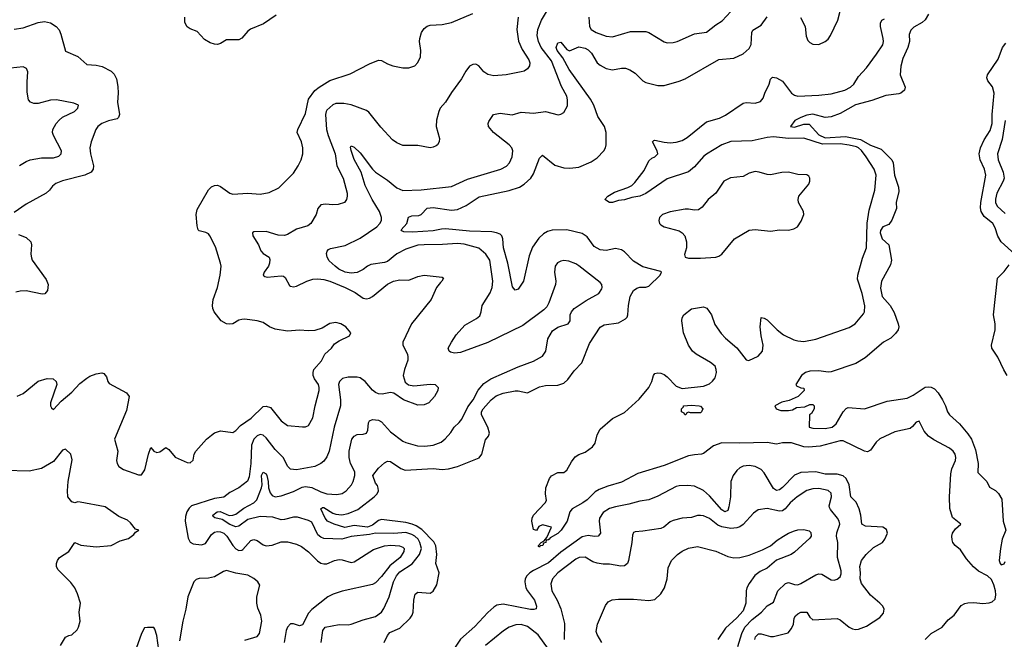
# Model space of a CAD drawing. Header units: inches. Extents: x 1694797 to 1849917, y 907313 to 1017959.
# Tile 39 of 256: x 1722107 to 1728591, y 923731 to 927814. Entities that reach past the tile are written whole.
import ezdxf

# ---------------------------------------------------------------- set-up
doc = ezdxf.new("R2010")
doc.units = ezdxf.units.IN
doc.header["$MEASUREMENT"] = 0
doc.layers.add('B7922', color=7, linetype='Continuous')

msp = doc.modelspace()

# ---------------------------------------------------------------- linework, layer by layer
at = {"layer": 'B7922', "color": 5}
for points, elevation in [([(1724092.4, 923710), (1724104.1, 923790), (1724118, 923810), (1724210, 923829.3), (1724270, 923826.5), (1724290, 923830.2), (1724370, 923859.7), (1724450, 923880.7), (1724489.9, 923910.1), (1724505.8, 923934.2), (1724540.3, 924010), (1724568.3, 924110), (1724587.5, 924150), (1724610, 924176.4), (1724690.9, 924229.1), (1724739.4, 924290), (1724752.2, 924330), (1724743, 924370), (1724730.7, 924390), (1724709.9, 924410), (1724690, 924422.1), (1724650, 924434.1), (1724570, 924427.5), (1724450.9, 924430.9), (1724410, 924421.2), (1724290, 924408.2), (1724229.5, 924390.5), (1724110, 924395.7), (1724090, 924403.2), (1724070, 924420.3), (1724030, 924502.2), (1724010, 924514.5), (1723935.5, 924535.5), (1723910, 924535.3), (1723850, 924519.5), (1723830, 924519.2), (1723775, 924535), (1723690, 924541.2), (1723610, 924519.9), (1723550, 924476.9), (1723530, 924472.2), (1723490, 924488.6), (1723441, 924521), (1723391.8, 924531.8), (1723381.1, 924541.1), (1723379.7, 924550), (1723408.7, 924571.3), (1723427.7, 924572.3), (1723486.9, 924546.9), (1723511.3, 924548.7), (1723530, 924555.7), (1723583.7, 924596.3), (1723650, 924630.2), (1723669, 924651), (1723700.5, 924730), (1723704.3, 924750), (1723700.6, 924810), (1723710, 924832.6), (1723730, 924821.3), (1723734.8, 924810), (1723743.5, 924770), (1723745.6, 924730), (1723756.3, 924696.3), (1723770, 924678.5), (1723790, 924670.8), (1723830, 924676), (1723910, 924705.2), (1723966.8, 924733.2), (1723990, 924737.7), (1724031.4, 924731.4), (1724090, 924702.1), (1724130, 924689.5), (1724194.9, 924685.1), (1724230, 924691.3), (1724256, 924710), (1724291.7, 924748.3), (1724303.1, 924770), (1724314.3, 924810), (1724313.6, 924833.6), (1724286.3, 924890), (1724277.3, 924930), (1724277.7, 924970), (1724295.4, 925050), (1724310, 925070.3), (1724330, 925080.3), (1724370, 925083.9), (1724390, 925090.4), (1724400.3, 925110), (1724403.5, 925156.5), (1724410, 925170.4), (1724430, 925180.3), (1724470, 925174.7), (1724490, 925165.2), (1724550, 925098.4), (1724630, 925037.5), (1724650, 925027.6), (1724726.2, 925006.2), (1724775.8, 925004.2), (1724830, 925009.3), (1724881.6, 925030), (1724908.3, 925051.7), (1724945.5, 925094.5), (1724968, 925130), (1725001.3, 925158.7), (1725019.2, 925180.8), (1725057.2, 925262.8), (1725093, 925310), (1725126.4, 925373.6), (1725163.6, 925416.4), (1725210, 925448.4), (1725390, 925526.9), (1725490, 925564), (1725550, 925595.8), (1725572.8, 925630), (1725584.2, 925710), (1725615.3, 925764.7), (1725650, 925787.2), (1725719.3, 925810), (1725731.6, 925830), (1725732.4, 925870), (1725741.5, 925890), (1725758.3, 925910), (1725836.5, 925963.5), (1725920.9, 926010), (1725939.7, 926040.3), (1725942.9, 926050), (1725939.6, 926070), (1725930, 926082), (1725790, 926192.8), (1725770, 926205.6), (1725722.7, 926222.7), (1725690, 926227.8), (1725670, 926223.5), (1725648.4, 926211.6), (1725633.4, 926190), (1725627.7, 926150), (1725637.4, 926090), (1725635.6, 926070), (1725592.3, 925947.7), (1725578, 925922), (1725558.8, 925901.2), (1725420.5, 925799.5), (1725190, 925686.6), (1725010, 925621.5), (1724970, 925616.5), (1724944.1, 925624.1), (1724934.7, 925630), (1724927.9, 925650), (1724949.9, 925690.1), (1724982.3, 925737.7), (1725038.2, 925801.8), (1725115.5, 925844.5), (1725137.2, 925862.9), (1725147, 925890), (1725151.7, 925930), (1725205.5, 926014.5), (1725218.3, 926050), (1725222.3, 926090), (1725202.2, 926230), (1725176.1, 926270), (1725130, 926308.7), (1725034.5, 926334.5), (1724990, 926339.9), (1724891.8, 926331.7), (1724770, 926331.4), (1724730, 926327.4), (1724650, 926302.5), (1724590, 926271.7), (1724530, 926220.8), (1724510, 926213.7), (1724419.4, 926200.6), (1724396.5, 926190), (1724370, 926167.2), (1724330, 926148.7), (1724290, 926143.2), (1724250, 926149.9), (1724208.3, 926170), (1724184, 926190), (1724145.1, 926225.1), (1724130.9, 926250), (1724127, 926273), (1724131.2, 926288.8), (1724140.8, 926299.2), (1724154.1, 926305.8), (1724250, 926326.2), (1724350, 926373.4), (1724458.5, 926450), (1724478.6, 926470), (1724489, 926490), (1724490.5, 926510), (1724475.9, 926550), (1724427.3, 926630), (1724381.4, 926721.4), (1724355.2, 926810), (1724310, 926892.8), (1724288.9, 926951.1), (1724285.8, 926974.2), (1724290, 926982), (1724310, 926973.8), (1724350, 926936.1), (1724429.6, 926829.6), (1724450, 926809.2), (1724530, 926757.2), (1724590, 926705.2), (1724630, 926687.8), (1724750, 926692.8), (1724950, 926715), (1725056.3, 926763.7), (1725275.1, 926830), (1725312.2, 926847.8), (1725332.8, 926870), (1725349.7, 926910), (1725354.3, 926950), (1725348.2, 926970), (1725329.7, 926990), (1725226.6, 927070), (1725193.6, 927110), (1725191.8, 927130), (1725196.6, 927143.4), (1725226.6, 927190), (1725270, 927197.4), (1725350, 927187.9), (1725410, 927205.5), (1725490, 927198.5), (1725568.7, 927208.7), (1725652.3, 927187.7), (1725670, 927190.6), (1725690, 927202.8), (1725713.5, 927246.5), (1725715.1, 927284.9), (1725709.7, 927310), (1725674.1, 927374.1), (1725610, 927543.5), (1725540.6, 927630), (1725522.9, 927670), (1725514.9, 927710), (1725519, 927750), (1725544.1, 927810), (1725582.5, 927877.5)], 840), ([(1725855, 927830), (1725859.1, 927770), (1725870, 927750.3), (1725903.1, 927730), (1725970, 927706.2), (1726010, 927700.7), (1726130, 927735.6), (1726230, 927735.8), (1726250.7, 927730), (1726350, 927668.5), (1726370, 927662), (1726410, 927662.6), (1726437.2, 927670), (1726550, 927720.2), (1726630, 927732.2), (1726690, 927780.7), (1726732.5, 927807.5), (1726790, 927868.1)], 840), ([(1727248.7, 927828.7), (1727278.3, 927770), (1727285.2, 927705.2), (1727297, 927677), (1727310, 927663.1), (1727330, 927652.8), (1727370, 927651.3), (1727410.5, 927669.5), (1727430, 927686.7), (1727446.6, 927710), (1727494.2, 927810), (1727509.2, 927870.8)], 820), ([(1722070, 927750.5), (1722130, 927759.5), (1722230, 927795.3), (1722270, 927802.4), (1722310, 927792.7), (1722346.8, 927770), (1722366.7, 927746.7), (1722379.3, 927719.3), (1722410, 927606), (1722490.6, 927570.6), (1722550, 927518.8), (1722610, 927514.6), (1722650, 927506.3), (1722710, 927473.7), (1722730, 927455.8), (1722744.7, 927424.7), (1722753.6, 927373.6), (1722756.4, 927330), (1722752.2, 927270), (1722763.7, 927190), (1722758.4, 927170), (1722750, 927161.2), (1722691.9, 927148.1), (1722649, 927131), (1722621.7, 927110), (1722607.7, 927090), (1722577.6, 927010), (1722569.4, 926970.6), (1722574, 926930), (1722592.7, 926850), (1722590.2, 926829.9), (1722578, 926810), (1722537.3, 926790), (1722388.4, 926751.6), (1722346.1, 926733.9), (1722323.4, 926716.6), (1722303.8, 926690), (1722281.6, 926670), (1722150, 926597.4), (1722070, 926542.4)], 880), ([(1722090, 925334.2), (1722130, 925351.1), (1722230, 925432), (1722288.8, 925448.8), (1722326.7, 925446.7), (1722347.7, 925430), (1722353, 925410), (1722311, 925290), (1722311.3, 925270), (1722316.9, 925256.9), (1722330, 925244.7), (1722380.7, 925299.3), (1722450, 925359.3), (1722503.6, 925416.4), (1722550, 925451.8), (1722570, 925465.3), (1722610, 925480.4), (1722647.3, 925487.3), (1722662, 925482), (1722679.9, 925459.9), (1722687.7, 925430), (1722697.5, 925417.5), (1722810, 925355.5), (1722827.7, 925330), (1722810, 925239), (1722732.7, 925050), (1722754, 924970), (1722745.3, 924910), (1722748.7, 924890), (1722760.4, 924870), (1722790.7, 924850), (1722890, 924813.8), (1722910, 924814.6), (1722931.2, 924848.8), (1722954.7, 924950), (1722970, 924994), (1722990, 924970.8), (1723010, 924962.8), (1723030, 924966.8), (1723070, 924994.8), (1723090, 924982), (1723130.3, 924930.3), (1723210, 924896.3), (1723230, 924894), (1723249.5, 924910.5), (1723256, 924950), (1723267.2, 924970), (1723337.2, 925050), (1723370, 925077.2), (1723390, 925091.2), (1723430, 925104.2), (1723510, 925094), (1723530, 925106.7), (1723561.1, 925138.9), (1723631.1, 925188.9), (1723710, 925264.5), (1723730, 925268.4), (1723758.4, 925258.3), (1723830, 925171.7), (1723870, 925140.8), (1723970, 925130.3), (1723990, 925130.3), (1724010, 925139.3), (1724038, 925190), (1724052.5, 925270), (1724080.3, 925370), (1724080.3, 925390), (1724074, 925410), (1724047.9, 925447.9), (1724040.2, 925470), (1724039.1, 925490), (1724045.2, 925510), (1724094.9, 925565.1), (1724116.3, 925610), (1724159.5, 925650), (1724181.2, 925678.8), (1724210, 925698.8), (1724278, 925730), (1724288, 925750), (1724254, 925790), (1724222, 925810), (1724190, 925818), (1724150, 925811.8), (1724098, 925782), (1724050, 925766.3), (1724010, 925764), (1723950, 925768.5), (1723870, 925760.5), (1723790, 925774), (1723752.3, 925790), (1723710, 925817.6), (1723670, 925829.5), (1723590, 925841.2), (1723570, 925839.3), (1723550, 925833.2), (1723511.3, 925810), (1723490, 925807), (1723468.7, 925810), (1723434, 925830), (1723388.1, 925888.1), (1723378.7, 925910), (1723376.4, 925930), (1723381.5, 925970), (1723409.7, 926049.6), (1723426.3, 926130), (1723433, 926190), (1723429.7, 926210), (1723397.6, 926317.6), (1723359.6, 926390), (1723350, 926402), (1723332.3, 926412.3), (1723290, 926422.9), (1723283.6, 926430), (1723276, 926456), (1723269.8, 926530), (1723276, 926564), (1723350, 926692.7), (1723370, 926712.4), (1723390, 926721.6), (1723410, 926723.8), (1723430, 926715.5), (1723490, 926670.4), (1723510, 926664.9), (1723610, 926670.3), (1723690, 926663.7), (1723750, 926675.3), (1723814.1, 926705.9), (1723910, 926801.6), (1723942, 926850), (1723959.7, 926890), (1723971.1, 926930), (1723971, 926970), (1723963.1, 927010), (1723935.4, 927070), (1723937.7, 927090), (1723990, 927195.5), (1724009.9, 927290.1), (1724050, 927346.7), (1724078.9, 927370), (1724150, 927413.8), (1724282.9, 927457.1), (1724410, 927523.1), (1724470, 927546.4), (1724490, 927544.4), (1724530, 927522.4), (1724564.7, 927510), (1724630, 927496.3), (1724670, 927496.3), (1724710, 927510.8), (1724730, 927531), (1724747, 927570), (1724749.5, 927610), (1724739.6, 927670), (1724741.6, 927690), (1724753.6, 927730), (1724770, 927755.5), (1724790, 927770.4), (1724810, 927778), (1724890, 927782.3), (1724950, 927794.7), (1725090, 927854.3)], 880), ([(1723797.2, 927842.8), (1723712.3, 927787.7), (1723628.2, 927751.8), (1723610, 927738.7), (1723570, 927693.3), (1723550, 927681.3), (1723470, 927680.5), (1723430, 927656.8), (1723410, 927650.8), (1723390, 927651.8), (1723361.6, 927661.6), (1723323.4, 927683.4), (1723275.5, 927735.5), (1723230, 927753.2), (1723210, 927766.2), (1723195.2, 927795.2), (1723194.1, 927830)], 880), ([(1725389.8, 927830), (1725380.9, 927750), (1725392.5, 927672.5), (1725416.5, 927616.5), (1725460.4, 927550), (1725465.4, 927530), (1725464.2, 927510), (1725451.8, 927490), (1725430, 927475.8), (1725409.7, 927470.3), (1725309.7, 927450.3), (1725230, 927443.1), (1725190, 927451.8), (1725164.2, 927470), (1725130, 927510.4), (1725110, 927520.4), (1725090, 927519.3), (1725070, 927507.7), (1725044.5, 927475.5), (1725016.3, 927423.7), (1724950, 927334.4), (1724911.3, 927270), (1724876.9, 927230), (1724866.2, 927210), (1724852.7, 927152.7), (1724849.7, 927110), (1724872.3, 927030), (1724869.4, 927010), (1724859.3, 926990), (1724850, 926982), (1724830, 926973), (1724810, 926970.4), (1724730, 926985.7), (1724630, 926986), (1724590, 927002.6), (1724562, 927022), (1724484.8, 927104.8), (1724405.5, 927205.5), (1724390, 927215.3), (1724290, 927252.4), (1724242.6, 927262.6), (1724190, 927262.5), (1724170, 927252.4), (1724130, 927216.9), (1724124.6, 927210), (1724121.7, 927190), (1724127, 927090), (1724138, 927050), (1724185.4, 926930), (1724196.2, 926850), (1724236.4, 926770), (1724263.5, 926670), (1724264.7, 926650), (1724259.6, 926630), (1724245.2, 926610), (1724204.2, 926595.8), (1724170, 926593.1), (1724121.4, 926598.6), (1724090, 926594.6), (1724070.8, 926569.2), (1724059.7, 926530), (1724024.7, 926470), (1724004.5, 926455.5), (1723930, 926433.8), (1723870, 926398.5), (1723850, 926392.7), (1723810, 926394.3), (1723730, 926419.2), (1723650, 926415.3), (1723640.9, 926410), (1723642.4, 926390), (1723679.7, 926330), (1723694.7, 926290), (1723710, 926273.3), (1723749.5, 926250), (1723754.7, 926234.7), (1723752.9, 926210), (1723746, 926190), (1723718, 926150), (1723709.6, 926130), (1723721.4, 926121.4), (1723737.6, 926117.6), (1723830, 926126), (1723843.3, 926123.3), (1723855, 926115), (1723883.2, 926063.2), (1723890, 926057.4), (1723910, 926054.2), (1723930, 926058.4), (1723997.6, 926090), (1724036.9, 926103.1), (1724070, 926107.1), (1724110, 926102), (1724150, 926090.4), (1724249.7, 926050), (1724316.1, 926016.1), (1724370, 925979.7), (1724390, 925975.6), (1724410, 925979.3), (1724430, 925990.8), (1724528.6, 926071.4), (1724568.6, 926091.4), (1724610, 926098.9), (1724670, 926098.5), (1724730, 926121.6), (1724770, 926131.1), (1724890, 926118), (1724898, 926110), (1724888, 926090), (1724877.2, 926082.8), (1724851.8, 926048.2), (1724816.2, 925970), (1724688, 925810), (1724631.1, 925690), (1724629.8, 925670.2), (1724660.5, 925610), (1724664, 925590), (1724662.3, 925570), (1724640.8, 925510), (1724632.1, 925470), (1724646, 925426), (1724668.2, 925408.2), (1724702, 925402), (1724810, 925412), (1724842, 925410), (1724862, 925390), (1724859.6, 925370), (1724839.6, 925330), (1724800.9, 925290), (1724770, 925275.8), (1724730, 925273.7), (1724634, 925310), (1724570, 925352.2), (1724550, 925357.6), (1724494.1, 925345.9), (1724470, 925349.3), (1724450, 925357.8), (1724430, 925373.6), (1724382.2, 925430), (1724350, 925454), (1724330, 925459), (1724270, 925459.3), (1724231.8, 925450), (1724212.1, 925430), (1724205.7, 925410), (1724220.5, 925310), (1724218.9, 925270), (1724178.7, 925130), (1724145.8, 924970), (1724130, 924932.7), (1724110, 924906), (1724090, 924889), (1724050, 924870.2), (1723930, 924847.6), (1723891.3, 924851.3), (1723873.1, 924870), (1723842.4, 924930), (1723790, 924981.3), (1723730, 925059.1), (1723710, 925077.2), (1723690, 925080.7), (1723670, 925072), (1723649.9, 925050), (1723634, 925010), (1723629.9, 924890.1), (1723618.7, 924801.3), (1723607.6, 924772.4), (1723550, 924730.2), (1723490, 924698.9), (1723451.8, 924668.2), (1723390, 924659.7), (1723238.5, 924610), (1723223.7, 924596.3), (1723208.6, 924571.4), (1723198.9, 924541.1), (1723196.7, 924510), (1723217.2, 924397.2), (1723230, 924372.1), (1723250, 924360.7), (1723305.4, 924354.6), (1723330, 924362.5), (1723370, 924421.8), (1723390, 924437), (1723410, 924441.9), (1723430, 924439.9), (1723451.3, 924430), (1723471.5, 924410), (1723510, 924348.4), (1723530, 924327.9), (1723550, 924317.2), (1723570, 924318.3), (1723577.1, 924322.9), (1723630, 924382), (1723650, 924388.6), (1723670, 924382.6), (1723710, 924353), (1723730, 924346.9), (1723770, 924352.4), (1723830, 924373.2), (1723870, 924372.5), (1723930, 924358.4), (1723963.1, 924343.1), (1724010, 924308.1), (1724067.8, 924247.8), (1724090, 924232.6), (1724110, 924227.7), (1724130, 924229.1), (1724179.3, 924250), (1724210, 924256.5), (1724230, 924255.2), (1724290, 924238.2), (1724310, 924240.7), (1724436.7, 924323.3), (1724510, 924347.1), (1724550.7, 924350.7), (1724607.1, 924347.1), (1724630, 924338.8), (1724639.3, 924330), (1724637.7, 924310), (1724611.6, 924270), (1724543.9, 924216.1), (1724490, 924145), (1724450, 924102.7), (1724430, 924093.1), (1724230, 924049.2), (1724171.5, 924028.5), (1724135.6, 924010), (1724030, 923928.1), (1724010, 923902.8), (1723970, 923826), (1723950, 923820.3), (1723910, 923833.4), (1723890, 923833.7), (1723870, 923810.4), (1723862, 923790), (1723847.7, 923710)], 860), ([(1724506.2, 923710), (1724530, 923756.5), (1724544.9, 923775.1), (1724610, 923805.4), (1724678.5, 923870), (1724692.5, 923890), (1724699.1, 923910), (1724702, 923990), (1724711.2, 924028.8), (1724730, 924041.3), (1724810, 924034.3), (1724830, 924047.6), (1724854.6, 924090), (1724868.3, 924170), (1724848.3, 924230), (1724853.1, 924290), (1724848, 924348), (1724834.3, 924374.3), (1724755.1, 924455.1), (1724718.8, 924478.8), (1724690.8, 924490.8), (1724650, 924500.4), (1724490, 924521.3), (1724470, 924513), (1724430, 924483), (1724398.2, 924470), (1724310, 924482.1), (1724247.6, 924467.6), (1724177.1, 924490), (1724134.7, 924510), (1724118.4, 924530), (1724089.2, 924590.8), (1724100.9, 924599.1), (1724110, 924599.8), (1724170, 924562.2), (1724190, 924555.1), (1724228.5, 924551.5), (1724270, 924559.9), (1724334, 924586), (1724442.4, 924670), (1724462, 924690), (1724469.6, 924710), (1724467.7, 924727.7), (1724463.7, 924743.7), (1724450, 924759), (1724433.2, 924810), (1724470, 924859.1), (1724510, 924894.4), (1724530, 924904.9), (1724550, 924903.8), (1724616.9, 924856.9), (1724645.5, 924845.5), (1724830, 924856.3), (1724890, 924850.2), (1724930, 924855), (1724989.9, 924870.1), (1725133.2, 924926.8), (1725151.2, 924950), (1725173.7, 925046.3), (1725193.7, 925070), (1725201.2, 925090), (1725190.9, 925130), (1725149.2, 925210), (1725148.7, 925230), (1725159.5, 925250), (1725210.8, 925310), (1725244, 925336), (1725290, 925352.7), (1725370, 925368.1), (1725390, 925368.1), (1725450, 925355.4), (1725530, 925395), (1725570, 925403), (1725650, 925405), (1725690, 925418.5), (1725716.3, 925443.7), (1725758.9, 925501.1), (1725808.2, 925551.8), (1725860.2, 925679.8), (1725930, 925787.6), (1725956.2, 925803.8), (1726050, 925816.5), (1726097.2, 925842.8), (1726106.8, 925853.2), (1726111.9, 925868.1), (1726116, 925930), (1726126.1, 925990), (1726148.2, 926030), (1726170, 926045.1), (1726190, 926051), (1726230, 926051.2), (1726250, 926058.2), (1726324.5, 926130), (1726333.2, 926150), (1726330, 926154), (1726210, 926185.4), (1726150, 926222.2), (1726090, 926283.5), (1726070, 926298.2), (1726030, 926306.2), (1725970, 926293.5), (1725930, 926297.2), (1725890, 926319.3), (1725843.7, 926383.7), (1725810, 926405), (1725710, 926429.9), (1725613.7, 926426.3), (1725582, 926418), (1725556.5, 926403.5), (1725526.5, 926373.5), (1725484.7, 926315.3), (1725461.8, 926258.2), (1725425.6, 926090), (1725390, 926037.4), (1725370, 926031.5), (1725353.2, 926053.2), (1725321.5, 926210), (1725292.6, 926310), (1725289.2, 926370), (1725282.9, 926390), (1725270, 926401), (1725247.3, 926410), (1725215.2, 926415.2), (1725070, 926421.1), (1724910, 926434.8), (1724885.7, 926434.3), (1724830, 926421.6), (1724693.4, 926413.4), (1724637, 926417), (1724623.3, 926423.3), (1724619.3, 926430), (1724655.6, 926470), (1724667, 926513), (1724690, 926522), (1724736.2, 926523.8), (1724750, 926530.4), (1724790, 926571), (1724830, 926575.9), (1724950, 926558.3), (1724990, 926564.2), (1725046.8, 926590), (1725133.8, 926646.2), (1725330, 926687.5), (1725398, 926710), (1725430, 926731), (1725472, 926770), (1725490, 926797.8), (1725530, 926901.6), (1725550, 926920.3), (1725630, 926855.2), (1725690, 926837.4), (1725730, 926835), (1725790, 926843.2), (1725870, 926876.6), (1725910, 926904.2), (1725953.1, 926950), (1725965.3, 926970), (1725968.7, 926990), (1725969, 927070), (1725958.5, 927110), (1725915, 927175), (1725888.7, 927250), (1725865.8, 927290), (1725726.4, 927486.4), (1725683.3, 927563.3), (1725645.8, 927610), (1725640.6, 927630), (1725650, 927662.4), (1725670, 927665.7), (1725710, 927617.3), (1725727.7, 927607.7), (1725790, 927634.5), (1725830, 927626.6), (1725850, 927615.3), (1725873, 927593), (1725910.2, 927530), (1725930, 927513.2), (1725970, 927493.2), (1726010, 927483), (1726070, 927495.5), (1726095.3, 927495.3), (1726123.9, 927483.9), (1726161, 927461), (1726210, 927410.4), (1726230, 927400.3), (1726310, 927381.3), (1726350, 927380.8), (1726450, 927408.3), (1726490, 927424.2), (1726710, 927551.5), (1726810, 927560.3), (1726871.3, 927588.7), (1726910, 927623.1), (1726924.4, 927650), (1726927.4, 927730), (1726935.2, 927744.8), (1726990, 927776.9), (1727030, 927832.9)], 820), ([(1728069.5, 923730.5), (1728110, 923769.8), (1728180.9, 923810), (1728221.3, 923858.7), (1728259.4, 923890), (1728306.1, 923953.9), (1728330, 923967.5), (1728350, 923972.4), (1728390, 923973.8), (1728450, 923967.9), (1728490, 923971.5), (1728510, 923977.6), (1728530, 923996.5), (1728535.7, 924024.3), (1728533.4, 924050), (1728522.5, 924090), (1728505.6, 924125.7), (1728479.3, 924150), (1728420.9, 924180.9), (1728387.9, 924207.9), (1728341.2, 924261.2), (1728301.4, 924321.4), (1728267.3, 924350), (1728252, 924370), (1728246.2, 924386.2), (1728244.2, 924410), (1728250, 924430.6), (1728270, 924459.3), (1728304, 924490), (1728250, 924533.6), (1728232.3, 924592.3), (1728229.9, 924670.1), (1728239.2, 924820.8), (1728246, 924854), (1728268.4, 924910), (1728272, 924930), (1728267.3, 924950), (1728253.5, 924970), (1728228.6, 924990), (1728125.4, 925045.4), (1728090.6, 925070), (1728062.8, 925102.9), (1728030, 925169.4), (1728010, 925162.9), (1727987, 925133), (1727970, 925119.2), (1727870, 925099.1), (1727770, 925052.1), (1727746.6, 925030), (1727710, 924976.9), (1727690, 924967.4), (1727670, 924969.8), (1727530, 925038.2), (1727510, 925038.5), (1727377.2, 925002.8), (1727302.3, 924997.7), (1727270, 924999.7), (1727190, 925026), (1727130, 925025.2), (1727090, 925017), (1727028.7, 925028.7), (1726850, 925022.8), (1726730, 925025.9), (1726675, 925005), (1726610, 924955.8), (1726596, 924950), (1726550, 924947.5), (1726510, 924939), (1726350, 924875.3), (1726177, 924823), (1726070, 924765.8), (1725980.1, 924739.9), (1725922.3, 924717.7), (1725897.3, 924702.7), (1725843, 924650), (1725815.5, 924630), (1725744.7, 924590), (1725730.2, 924570), (1725712.4, 924510), (1725672.5, 924450), (1725650, 924428), (1725601.3, 924398.7), (1725594.4, 924390), (1725585.1, 924385.1), (1725573.4, 924386.6), (1725572.6, 924370), (1725555.5, 924364.5), (1725552.8, 924350), (1725533.8, 924346.2), (1725530, 924339), (1725522.7, 924342.7), (1725522.7, 924350), (1725541.2, 924370), (1725560.2, 924379.8), (1725578.4, 924401.6), (1725608, 924470), (1725550, 924485.2), (1725525.2, 924474.8), (1725510, 924448), (1725490, 924455.3), (1725479.7, 924510), (1725482.3, 924530), (1725491.3, 924550), (1725567.6, 924630), (1725575.3, 924644.7), (1725569.6, 924690.4), (1725571.8, 924730), (1725595.1, 924790), (1725610, 924807.3), (1725650, 924830.7), (1725690, 924830.5), (1725701.7, 924838.3), (1725710, 924844.9), (1725740, 924900), (1725765.9, 924934.1), (1725790, 924949.2), (1725830, 924964.4), (1725879.5, 925000.4), (1725896.5, 925023.5), (1725910, 925079.1), (1725930, 925115.8), (1726010, 925186.4), (1726090, 925224.9), (1726186.6, 925313.4), (1726249.7, 925390.3), (1726269.6, 925430), (1726280.9, 925470), (1726290, 925482.8), (1726310, 925487.7), (1726330, 925484.9), (1726350, 925475.5), (1726370, 925461.6), (1726430, 925398.3), (1726470, 925383.8), (1726610, 925399.4), (1726650, 925415), (1726670, 925431.2), (1726685.8, 925454.2), (1726695.5, 925490), (1726694.3, 925510), (1726686.8, 925530), (1726656, 925556), (1726561.1, 925610), (1726536.8, 925630), (1726510.9, 925670), (1726478.9, 925750), (1726466.9, 925830), (1726468.3, 925850), (1726479.6, 925870), (1726530, 925908.7), (1726610, 925921.6), (1726632.7, 925912.7), (1726663.1, 925870), (1726685.4, 925805.4), (1726725.7, 925745.7), (1726754.8, 925714.8), (1726830, 925652.2), (1726890, 925571.7), (1726908.2, 925568.2), (1726970, 925597.2), (1726999, 925630), (1727002.7, 925670), (1726989.1, 925730.9), (1726982.2, 925790), (1726990, 925850.5), (1727010, 925848.2), (1727030, 925835.8), (1727095.5, 925770), (1727137.3, 925737.3), (1727205.4, 925705.4), (1727230, 925697.3), (1727270, 925692.4), (1727350, 925709.1), (1727570, 925784.6), (1727609.5, 925810), (1727663.9, 925876.1), (1727670.9, 925890), (1727671.4, 925928.6), (1727654.1, 926010), (1727624.9, 926104.9), (1727625.3, 926130), (1727657.2, 926242.8), (1727682.9, 926310), (1727686.9, 926473.1), (1727700.1, 926559.9), (1727738, 926690), (1727745.7, 926790), (1727734.5, 926830), (1727680.8, 926910), (1727650, 926951.1), (1727630.5, 926970), (1727616.4, 926976.4), (1727570, 926988), (1727510, 926995), (1727393.4, 926993.4), (1727270, 927032.5), (1727168.7, 927031.3), (1727070, 927042.1), (1727030, 927037.9), (1726930, 927016.6), (1726789.4, 927010.6), (1726730, 926988.5), (1726630, 926927.2), (1726610, 926911.5), (1726550, 926844.7), (1726510, 926812.4), (1726370, 926765.8), (1726230, 926668.7), (1726190, 926651.3), (1726137.5, 926642.5), (1726090, 926626.9), (1726050, 926622), (1726010, 926609.8), (1725990, 926609), (1725961.2, 926630), (1725979.5, 926650), (1726023.3, 926676.7), (1726112.5, 926707.5), (1726138.3, 926721.7), (1726158.6, 926741.4), (1726218.9, 926821.1), (1726250, 926883.6), (1726270, 926901), (1726289.9, 926910.1), (1726308.6, 926930), (1726303.7, 926950), (1726275.1, 927010), (1726282.1, 927017.9), (1726290, 927020.7), (1726350, 927006.7), (1726390, 927002.7), (1726430, 927006.8), (1726470, 927018.7), (1726502.3, 927037.7), (1726630, 927141.7), (1726714.3, 927165.7), (1726755.8, 927184.2), (1726870, 927263.8), (1726890, 927267.8), (1726950, 927264.3), (1726985.7, 927274.3), (1727002.8, 927297.2), (1727013.4, 927330), (1727042.2, 927390), (1727050, 927423), (1727064.9, 927435.1), (1727090.2, 927430.2), (1727130, 927408.9), (1727190, 927330.2), (1727210, 927317.1), (1727230.8, 927310.8), (1727370, 927316.1), (1727450, 927325.4), (1727539.6, 927350), (1727577.7, 927370), (1727599.2, 927390), (1727630, 927439.5), (1727682.2, 927497.8), (1727750, 927587), (1727790.9, 927649.1), (1727795.2, 927670), (1727793.3, 927690), (1727774.3, 927770), (1727775.2, 927790), (1727783.8, 927810), (1727800.8, 927819.2)], 780), ([(1728090.4, 927850), (1728070, 927813.8), (1728050, 927795.2), (1727995.1, 927764.9), (1727974.5, 927745.5), (1727964, 927716), (1727965.7, 927670), (1727956, 927630), (1727922.1, 927557.9), (1727908.8, 927508.8), (1727905, 927450), (1727936.9, 927370), (1727934, 927350), (1727910, 927330.4), (1727895.1, 927325), (1727810, 927314.4), (1727718, 927282), (1727610, 927252.3), (1727510, 927194.8), (1727450, 927174), (1727410, 927169.3), (1727330, 927190.7), (1727290, 927183.9), (1727249.9, 927170.1), (1727211.8, 927150), (1727183.7, 927110), (1727210, 927105.9), (1727270, 927125.7), (1727305.3, 927125.3), (1727370, 927054.6), (1727410, 927035.3), (1727544.3, 927044.3), (1727643.9, 927023.9), (1727710, 926987.7), (1727779.9, 926959.9), (1727851, 926890), (1727859.4, 926870), (1727867, 926790), (1727894.6, 926710), (1727897.1, 926682.9), (1727878.1, 926610), (1727880.2, 926570), (1727850, 926493.4), (1727830, 926463.6), (1727789.9, 926450.1), (1727774.4, 926425.6), (1727772.7, 926410), (1727787.1, 926370), (1727831.2, 926330), (1727848.6, 926230), (1727842, 926198), (1727781.7, 926090), (1727775.6, 926044.4), (1727787.1, 925990), (1727838.5, 925930), (1727864.2, 925884.2), (1727890.9, 925810), (1727895.1, 925790), (1727891.3, 925770), (1727874.8, 925745.3), (1727843.7, 925716.3), (1727796, 925690), (1727675.1, 925584.9), (1727612.6, 925547.4), (1727450, 925494.4), (1727430, 925492.4), (1727370, 925501.1), (1727310, 925497.1), (1727282, 925490), (1727255.3, 925470), (1727218, 925410), (1727222, 925402), (1727250, 925388), (1727270, 925386), (1727273.2, 925370), (1727232.7, 925330), (1727174.6, 925305.4), (1727125.7, 925294.3), (1727079, 925270), (1727089, 925250), (1727118.9, 925238.9), (1727170, 925238), (1727196.5, 925243.5), (1727221.6, 925258.4), (1727276.4, 925263.6), (1727310, 925279.3), (1727330, 925278), (1727338, 925270), (1727338, 925250), (1727320.4, 925219.6), (1727308, 925210), (1727306, 925130), (1727330, 925122), (1727410, 925120.5), (1727457.3, 925130), (1727484, 925150), (1727530, 925229), (1727548.4, 925251.6), (1727562.4, 925257.6), (1727670, 925249.6), (1727820.2, 925299.7), (1727950, 925320.9), (1727990, 925340.2), (1728070, 925391.6), (1728090, 925395.3), (1728110, 925392.8), (1728130, 925382), (1728155.2, 925355.2), (1728183.9, 925310), (1728203.5, 925270), (1728216.3, 925230), (1728229.6, 925210), (1728295.6, 925150), (1728350, 925085.4), (1728373.5, 925050), (1728400.5, 924980.5), (1728419.3, 924890), (1728416.9, 924830), (1728476.3, 924770), (1728494, 924734), (1728531.5, 924711.5), (1728552.1, 924692.1), (1728574.5, 924654.6), (1728583.1, 924510), (1728600.9, 924450), (1728576.2, 924390), (1728565.7, 924330), (1728557.6, 924250), (1728562.7, 924230), (1728570, 924221.2), (1728590, 924228), (1728595.6, 924244.4)], 760), ([(1728658.8, 926270), (1728570, 926350.3), (1728547.8, 926387.8), (1728530, 926443.1), (1728515, 926470), (1728458.1, 926518.1), (1728438.6, 926550), (1728434, 926574), (1728435.5, 926610), (1728468.8, 926790), (1728461, 926830), (1728431.7, 926890), (1728424.2, 926930), (1728433.2, 926970), (1728458.1, 927021.9), (1728497, 927083), (1728510.1, 927130), (1728509.7, 927190.3), (1728524.7, 927330), (1728512.4, 927372.4), (1728482.4, 927410), (1728475.1, 927430), (1728480.1, 927450), (1728550, 927553), (1728578.8, 927630), (1728599.8, 927660.2)], 760), ([(1722105.8, 926854.2), (1722150, 926880.3), (1722177.3, 926890), (1722250, 926904.3), (1722330, 926904), (1722365.1, 926914.9), (1722379.5, 926930), (1722381.7, 926950), (1722330.3, 927050), (1722323.6, 927070), (1722326, 927090), (1722348.2, 927130), (1722367.4, 927152.6), (1722390, 927170.8), (1722468.2, 927210), (1722490.4, 927230), (1722494, 927250), (1722463.8, 927263.8), (1722350, 927286.7), (1722310, 927284.7), (1722230, 927261.5), (1722201.1, 927261.1), (1722179.3, 927270), (1722166.3, 927286.3), (1722157, 927337), (1722155.7, 927404.3), (1722160.9, 927470), (1722152.8, 927492.8), (1722130, 927502.6), (1722046.3, 927493.7)], 860), ([(1728595.8, 927150), (1728576.3, 927023.7), (1728545.8, 926930), (1728549.3, 926890.7), (1728582.7, 926810), (1728588.9, 926770), (1728582.8, 926750), (1728541, 926670), (1728531.6, 926631.6), (1728531.6, 926610), (1728544.4, 926584.4), (1728597.1, 926537.1)], 780), ([(1722098.7, 926398.7), (1722150, 926379.5), (1722180.4, 926350), (1722184.6, 926330), (1722181.3, 926270), (1722185, 926245), (1722190.3, 926230), (1722282.7, 926102.7), (1722294.6, 926070), (1722290.2, 926029.8), (1722273.1, 926006.9), (1722255.6, 926004.4), (1722150, 926028.2), (1722110, 926026), (1722082.5, 926017.5)], 880), ([(1728610.3, 925470), (1728587.4, 925507.4), (1728548.9, 925590), (1728508.3, 925650), (1728505.6, 925670), (1728531.4, 925770), (1728530.3, 925810.3), (1728519.5, 925870), (1728544.9, 926110), (1728590, 926155.6), (1728622, 926198)], 760), ([(1722376, 923690), (1722410, 923745.2), (1722430, 923757.2), (1722450, 923761.2), (1722486.2, 923793.8), (1722495.5, 923810), (1722505.5, 923850), (1722499.1, 923910), (1722508.2, 923970), (1722488.9, 924030), (1722470.3, 924070), (1722445.1, 924105.1), (1722358.7, 924190), (1722348.8, 924210), (1722348.9, 924230), (1722355.3, 924250), (1722369.2, 924270.8), (1722431.8, 924310), (1722470, 924369.5), (1722510, 924350.9), (1722610, 924341), (1722710, 924349.8), (1722770, 924379.1), (1722823.9, 924396.1), (1722858.4, 924421.6), (1722870, 924438), (1722892, 924450), (1722870, 924456), (1722837.7, 924497.8), (1722816.5, 924516.5), (1722760.8, 924540.8), (1722670, 924603.6), (1722505.4, 924634.6), (1722490, 924636.5), (1722470, 924630.5), (1722450, 924636.3), (1722425.2, 924670), (1722421.3, 924710), (1722427.6, 924770), (1722453.6, 924913.6), (1722443.1, 924950), (1722410, 924984.9), (1722390, 924977.1), (1722330, 924902.8), (1722250, 924856), (1722170, 924839), (1722010, 924842.8)], 860), ([(1726947, 923730), (1726952.5, 923747.5), (1726972.8, 923767.2), (1726990, 923768.1), (1727050, 923749.1), (1727070, 923748.6), (1727166.3, 923773.7), (1727190, 923803.1), (1727202.9, 923830), (1727207.2, 923870), (1727214.8, 923885.2), (1727230, 923899.8), (1727250.9, 923910.9), (1727290.7, 923910.7), (1727310, 923876.3), (1727330, 923858.4), (1727490, 923868.7), (1727510, 923859.5), (1727570, 923810.4), (1727590, 923799.5), (1727610, 923795.8), (1727630, 923798.4), (1727682.3, 923817.7), (1727770, 923874), (1727796.1, 923903.9), (1727799.7, 923930), (1727789.7, 923950), (1727771.2, 923970), (1727710, 924020.9), (1727650, 924098.4), (1727642, 924130), (1727643.6, 924170), (1727639.1, 924210), (1727650.5, 924249.5), (1727680.3, 924290), (1727730, 924335.8), (1727787.8, 924370), (1727804.7, 924390), (1727820.5, 924430), (1727815.1, 924455.1), (1727789.7, 924469.7), (1727676.8, 924476.8), (1727653, 924490), (1727646.4, 924550), (1727635.8, 924590), (1727614.5, 924634.5), (1727579.2, 924670), (1727569.3, 924750), (1727550, 924789.8), (1727528.9, 924808.9), (1727490, 924819.9), (1727410, 924820.1), (1727350, 924835.3), (1727250, 924829.9), (1727210, 924813.4), (1727130, 924730.5), (1727110, 924715.5), (1727090, 924710.6), (1727070, 924724.6), (1727010, 924827.3), (1726990, 924849.1), (1726950, 924870.5), (1726910, 924877.4), (1726870, 924871.2), (1726850, 924860.8), (1726830, 924844.4), (1726804.7, 924810), (1726788.8, 924770), (1726787.7, 924670), (1726776.6, 924603.4), (1726770, 924580.7), (1726750.8, 924570), (1726730, 924584), (1726650, 924675.9), (1726610, 924711.7), (1726550, 924739.5), (1726505.2, 924745.2), (1726450, 924742.8), (1726430, 924737.5), (1726310, 924674.6), (1726250, 924649.8), (1726190, 924642), (1726119.2, 924620.8), (1726030, 924604.6), (1725990, 924592.7), (1725950, 924566.2), (1725925.8, 924530), (1725923.1, 924510), (1725930.9, 924430), (1725917, 924410), (1725892.1, 924407.9), (1725850, 924414.7), (1725810, 924407.3), (1725670, 924305), (1725590, 924235.1), (1725490, 924184.7), (1725466.5, 924170), (1725446.7, 924150), (1725436.6, 924130), (1725433.2, 924110), (1725440.4, 924070), (1725450.1, 924050), (1725496.5, 923990), (1725511.1, 923950), (1725507, 923933), (1725493.3, 923926.7), (1725470, 923927.2), (1725290, 923962.3), (1725250, 923955.4), (1725230, 923943.4), (1725190, 923908.2), (1725105.1, 923814.9), (1725010, 923731.7), (1724953.7, 923646.3)], 820), ([(1726835.6, 923684.4), (1726861.7, 923770), (1726882.6, 923810), (1726930, 923861.4), (1726990.9, 923910), (1727029.1, 923950.9), (1727070, 923974.9), (1727100.3, 924050), (1727150, 924098.6), (1727170, 924105.4), (1727210, 924092.7), (1727230, 924091.1), (1727250, 924098.2), (1727350, 924156.5), (1727370, 924162.6), (1727390, 924160.3), (1727450, 924123.1), (1727470, 924120.9), (1727490, 924126.3), (1727510, 924142.4), (1727516.9, 924163.1), (1727516.9, 924183.1), (1727492.1, 924270), (1727494.4, 924370), (1727486.5, 924410), (1727487.3, 924432.7), (1727507, 924490), (1727503.7, 924510), (1727492.2, 924530), (1727446.1, 924586.1), (1727440.2, 924600.2), (1727437.4, 924610), (1727453.2, 924670), (1727450, 924694.7), (1727430, 924712.2), (1727370, 924725), (1727330, 924721.6), (1727290, 924710.6), (1727226.9, 924670), (1727180.3, 924630), (1727148.3, 924591.7), (1727130, 924577.8), (1727110, 924574.8), (1727030, 924592.2), (1726970, 924583.6), (1726938.3, 924561.7), (1726872.1, 924487.9), (1726850, 924472), (1726830, 924465), (1726790, 924462.1), (1726730, 924471.9), (1726703.7, 924483.7), (1726650, 924527.5), (1726610, 924544), (1726590, 924547.2), (1726570, 924546), (1726530, 924532.9), (1726470, 924528.6), (1726410, 924514.3), (1726390, 924504.7), (1726349.1, 924470.9), (1726330, 924461.1), (1726210, 924442.7), (1726159.8, 924440.2), (1726150, 924435.3), (1726143.1, 924416.9), (1726139, 924370), (1726116.1, 924250), (1726108.5, 924230), (1726090, 924214.3), (1726066.6, 924213.4), (1725990, 924226.5), (1725950, 924226.3), (1725910, 924232.7), (1725882.1, 924242.1), (1725830, 924272.4), (1725791, 924271), (1725770, 924259.2), (1725650, 924169.7), (1725614.6, 924130), (1725604.2, 924095.8), (1725610.3, 924050), (1725646.3, 923990), (1725671, 923931), (1725695.3, 923835.3), (1725691.5, 923730)], 840), ([(1725940.3, 923710), (1725910, 923762), (1725903.4, 923783.4), (1725911.4, 923830), (1725965.6, 923954.4), (1725982.4, 923977.6), (1726009.2, 923990.8), (1726050, 923995.8), (1726150, 923995.8), (1726250, 923986.6), (1726290, 923994), (1726329.3, 924030.7), (1726352.4, 924070), (1726370.3, 924130), (1726377, 924203), (1726399, 924250), (1726438.9, 924290), (1726470, 924311.9), (1726510, 924332), (1726570, 924343), (1726692, 924312), (1726770, 924276), (1726810, 924268.5), (1726850, 924269.7), (1726910, 924284.7), (1726999.2, 924320.8), (1727050, 924347.3), (1727095.3, 924384.7), (1727136.4, 924410), (1727170.6, 924430), (1727210, 924445.7), (1727230, 924452.1), (1727270, 924454.3), (1727305.1, 924445.1), (1727315.8, 924435.8), (1727319.5, 924410), (1727310, 924397.3), (1727210, 924305.3), (1727186, 924290), (1727090, 924252.4), (1727030, 924199.6), (1726983, 924177), (1726948.8, 924151.2), (1726910, 924099.6), (1726895.8, 924070), (1726891.3, 924050), (1726889, 923970), (1726870, 923919.1), (1726830, 923872.1), (1726755.6, 923804.4), (1726703.7, 923730)], 860), ([(1723590, 923725.6), (1723670.5, 923749.6), (1723686.6, 923770), (1723700.7, 923850), (1723694.8, 923890), (1723675.8, 923935.8), (1723668.2, 923970), (1723669.4, 924010.6), (1723688.5, 924088.5), (1723675.8, 924110), (1723650, 924131.6), (1723610, 924154.6), (1723530, 924167.6), (1723470, 924184.2), (1723450, 924178.4), (1723390, 924143.1), (1723350, 924134.5), (1723288.4, 924131.6), (1723270, 924125.1), (1723253.7, 924110), (1723215.5, 924010), (1723201.5, 923930), (1723180.6, 923850), (1723159.3, 923720.7)], 880), ([(1723030.8, 923610.8), (1723010, 923755.3), (1722996.9, 923796.9), (1722990, 923809), (1722949.1, 923809.1), (1722930, 923806), (1722910, 923769.3), (1722851.5, 923608.5)], 880), ([(1725590, 923666.3), (1725520.5, 923760.5), (1725450, 923815.9), (1725410, 923828.9), (1725373.6, 923826.4), (1725330, 923810.8), (1725293.8, 923786.2), (1725174.3, 923690)], 840)]:
    msp.add_lwpolyline(points, dxfattribs=dict(at, elevation=elevation))
for points, elevation in [([(1726950, 926812.7), (1726910, 926802), (1726870, 926780.9), (1726788.6, 926771.4), (1726744.7, 926750), (1726690, 926671), (1726641.3, 926630), (1726600.3, 926579.7), (1726578, 926562), (1726550, 926558.4), (1726510, 926566), (1726490, 926564.7), (1726390, 926547.2), (1726340.5, 926530), (1726320.4, 926510), (1726314.9, 926490), (1726320.5, 926470), (1726330, 926461.6), (1726350, 926448.9), (1726450, 926422.6), (1726470.2, 926410.2), (1726486.7, 926390), (1726498.7, 926350), (1726497, 926310), (1726485.8, 926265.8), (1726488.3, 926248.3), (1726510, 926243.1), (1726590, 926242.7), (1726690, 926249.5), (1726710, 926256), (1726730.8, 926270), (1726814.3, 926370), (1726910, 926427.9), (1726950, 926431.1), (1727050, 926420.7), (1727110, 926429.1), (1727170, 926427.8), (1727204.6, 926435.4), (1727229.4, 926450), (1727253.9, 926486.1), (1727271.3, 926530), (1727267.8, 926550), (1727235.1, 926610), (1727233.3, 926630), (1727237.6, 926650), (1727303.7, 926730), (1727310.6, 926750), (1727310.8, 926770), (1727302.4, 926782.4), (1727290, 926790.8), (1727230, 926793.3), (1727170, 926808.2), (1727126.4, 926806.4), (1727050, 926792.2), (1727030, 926793.2), (1726976, 926810)], 820), ([(1726524, 925224), (1726512, 925228), (1726498, 925222), (1726494, 925210), (1726490, 925209.4), (1726486, 925210), (1726482, 925222), (1726466, 925230), (1726466, 925250), (1726478, 925262), (1726478, 925270), (1726530, 925274), (1726582, 925270), (1726590, 925267.3), (1726604.9, 925250), (1726597.1, 925230), (1726590, 925224.2)], 760)]:
    msp.add_lwpolyline(points, close=True, dxfattribs=dict(at, elevation=elevation))

doc.saveas('drawing.dxf')
